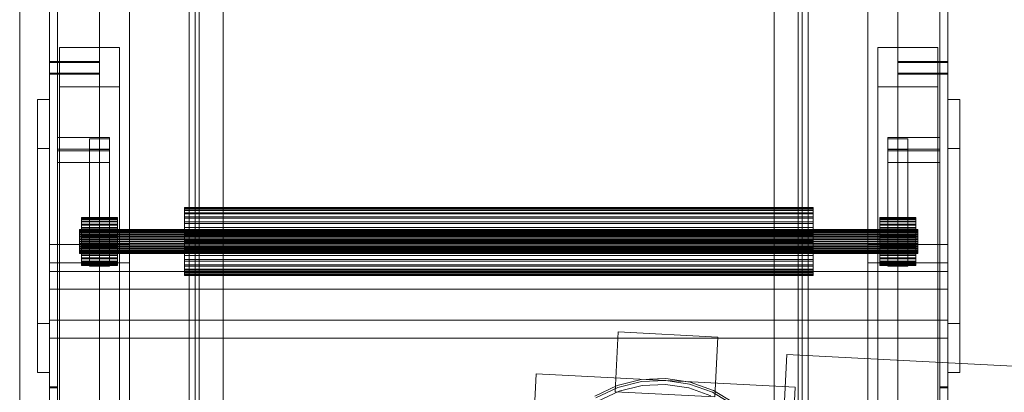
# Model space of a CAD drawing. Header units: millimetres. Extents: x -3490 to 61924, y -72580 to 6847.
# Tile 19 of 256: x -2920 to -2427, y -35394 to -35208. Entities that reach past the tile are written whole.
import ezdxf

# ---------------------------------------------------------------- set-up
doc = ezdxf.new("R2010")
doc.units = ezdxf.units.MM
for name, color, linetype, lineweight in [('frontal_C09', 7, 'Continuous', 0), ('frontal_C10', 7, 'Continuous', 0), ('frontal_C11', 7, 'Continuous', 0)]:
    doc.layers.add(name, color=color, linetype=linetype, lineweight=lineweight)

msp = doc.modelspace()

# ---------------------------------------------------------------- linework, layer by layer
at = {"layer": 'frontal_C09'}
for p, q in [((-2621.651, -35393.809), (-2620.12, -35363.848)), ((-2570.185, -35366.399), (-2620.12, -35363.848)), ((-2570.185, -35366.399), (-2571.716, -35396.36)), ((-2537.374, -35410.131), (-2535.588, -35375.176)), ((84.569, -35509.053), (-2535.588, -35375.176)), ((-2666.854, -35494.634), (-2661.241, -35384.777)), ((-2531.411, -35391.411), (-2661.241, -35384.777)), ((-2608.611, -35387.677), (-2620.597, -35390.654)), ((-2596.275, -35387.095), (-2608.611, -35387.677)), ((-2596.326, -35388.094), (-2608.467, -35388.666)), ((-2584.307, -35389.901), (-2596.326, -35388.094)), ((-2584.062, -35388.931), (-2596.275, -35387.095)), ((-2620.597, -35390.654), (-2631.772, -35395.913)), ((-2620.262, -35391.596), (-2631.26, -35396.771)), ((-2608.467, -35388.666), (-2620.262, -35391.596)), ((-2608.177, -35390.645), (-2619.592, -35393.481)), ((-2596.428, -35390.091), (-2608.177, -35390.645)), ((-2584.797, -35391.84), (-2596.428, -35390.091)), ((-2573.73, -35395.824), (-2584.797, -35391.84)), ((-2572.871, -35394.018), (-2584.307, -35389.901)), ((-2572.442, -35393.115), (-2584.062, -35388.931)), ((-2561.861, -35399.485), (-2572.442, -35393.115)), ((-2531.411, -35391.411), (-2537.024, -35501.267)), ((-2619.592, -35393.481), (-2630.235, -35398.489)), ((-2571.716, -35396.36), (-2621.651, -35393.809)), ((-2562.459, -35400.287), (-2572.871, -35394.018))]:
    msp.add_line(p, q, dxfattribs=at)
at = {"layer": 'frontal_C10'}
for p, q in [((-2835, -33687.538), (-2835, -35730.865)), ((-2832, -35730.865), (-2832, -33687.538)), ((-2528, -33687.538), (-2528, -35455.249)), ((-2525, -35455.249), (-2525, -33687.538)), ((-2830, -33708.326), (-2830, -35778.326)), ((-2530, -35778.326), (-2530, -33708.326)), ((-2830, -35781.251), (-2830, -33711.251)), ((-2530, -33711.251), (-2530, -35781.251)), ((-2835, -35764.99), (-2835, -33721.662)), ((-2832, -33721.662), (-2832, -35764.99)), ((-2528, -35489.374), (-2528, -33721.662)), ((-2525, -33721.662), (-2525, -35489.374)), ((-2830, -33726.81), (-2830, -35765.692)), ((-2830, -35768.617), (-2830, -33729.735)), ((-2530, -35765.692), (-2530, -33726.81)), ((-2530, -33729.735), (-2530, -35768.617)), ((-2901, -33736.403), (-2901, -35761.949)), ((-2818, -35761.949), (-2818, -33736.403)), ((-2542, -33736.403), (-2542, -35761.949)), ((-2459, -35761.949), (-2459, -33736.403)), ((-2901, -35767.799), (-2901, -33742.253)), ((-2818, -33742.253), (-2818, -35767.799)), ((-2542, -35767.799), (-2542, -33742.253)), ((-2459, -33742.253), (-2459, -35767.799)), ((-2905, -33758.091), (-2905, -35859.209)), ((-2880, -35859.209), (-2880, -33758.091)), ((-2480, -33758.091), (-2480, -35859.209)), ((-2455, -35859.209), (-2455, -33758.091)), ((-2905, -35865.059), (-2905, -33763.941)), ((-2880, -33763.941), (-2880, -35865.059)), ((-2480, -35865.059), (-2480, -33763.941)), ((-2455, -33763.941), (-2455, -35865.059)), ((-2905, -33766.866), (-2905, -35867.984)), ((-2901, -35867.984), (-2901, -33766.866)), ((-2459, -33766.866), (-2459, -35867.984)), ((-2455, -35867.984), (-2455, -33766.866)), ((-2830, -33808.749), (-2830, -35878.749)), ((-2530, -35878.749), (-2530, -33808.749)), ((-2830, -35881.674), (-2830, -33811.674)), ((-2530, -33811.674), (-2530, -35881.674)), ((-2905, -33855.589), (-2905, -35956.707)), ((-2880, -35956.707), (-2880, -33855.589)), ((-2480, -33855.589), (-2480, -35956.707)), ((-2455, -35956.707), (-2455, -33855.589)), ((-2905, -35962.557), (-2905, -33861.439)), ((-2901, -33861.439), (-2901, -35962.557)), ((-2880, -33861.439), (-2880, -35962.557)), ((-2480, -35962.557), (-2480, -33861.439)), ((-2459, -35962.557), (-2459, -33861.439)), ((-2455, -33861.439), (-2455, -35962.557)), ((-2905, -34016.915), (-2905, -35988)), ((-2865, -35988), (-2865, -34016.915)), ((-2495, -34016.915), (-2495, -35988)), ((-2455, -35988), (-2455, -34016.915)), ((-2905, -35988), (-2905, -34026.034)), ((-2865, -35988), (-2865, -34026.034)), ((-2495, -35988), (-2495, -34026.034)), ((-2455, -35988), (-2455, -34026.034)), ((-2905, -34742.176), (-2905, -35988)), ((-2865, -35988), (-2865, -34742.176)), ((-2495, -34742.176), (-2495, -35988)), ((-2455, -35988), (-2455, -34742.176)), ((-2905, -35988), (-2905, -34751.295)), ((-2865, -35988), (-2865, -34751.295)), ((-2495, -35988), (-2495, -34751.295)), ((-2455, -35988), (-2455, -34751.295)), ((-2905, -34962.218), (-2905, -35228.499)), ((-2901, -35228.499), (-2901, -34962.218)), ((-2880, -35228.499), (-2880, -34962.218)), ((-2480, -34962.218), (-2480, -35228.499)), ((-2459, -34962.218), (-2459, -35228.499)), ((-2455, -35228.499), (-2455, -34962.218)), ((-2905, -35234.349), (-2905, -34968.068)), ((-2880, -34968.068), (-2880, -35234.349)), ((-2480, -35234.349), (-2480, -34968.068)), ((-2455, -34968.068), (-2455, -35234.349)), ((-2905, -35391.321), (-2905, -35125.041)), ((-2901, -35125.041), (-2901, -35391.321)), ((-2459, -35391.321), (-2459, -35125.041)), ((-2455, -35125.041), (-2455, -35391.321)), ((-2900, -35221.472), (-2870, -35221.472)), ((-2900, -35241.1), (-2900, -35221.472)), ((-2900, -35221.472), (-2900, -35694.826)), ((-2870, -35221.472), (-2870, -35241.1)), ((-2870, -35694.826), (-2870, -35221.472)), ((-2490, -35221.472), (-2460, -35221.472)), ((-2490, -35241.1), (-2490, -35221.472)), ((-2490, -35221.472), (-2490, -35694.826)), ((-2460, -35221.472), (-2460, -35241.1)), ((-2460, -35694.826), (-2460, -35221.472)), ((-2905, -35228.499), (-2901, -35228.499)), ((-2905, -35391.321), (-2905, -35228.499)), ((-2905, -35228.499), (-2880, -35228.499)), ((-2905, -35234.349), (-2905, -35228.499)), ((-2901, -35228.943), (-2905, -35228.943)), ((-2905, -35228.943), (-2905, -35495.224)), ((-2905, -35391.766), (-2905, -35228.943)), ((-2880, -35228.943), (-2905, -35228.943)), ((-2905, -35234.793), (-2905, -35228.943)), ((-2901, -35228.499), (-2901, -35391.321)), ((-2901, -35495.224), (-2901, -35228.943)), ((-2901, -35391.766), (-2901, -35228.943)), ((-2880, -35228.499), (-2880, -35234.349)), ((-2880, -35495.224), (-2880, -35228.943)), ((-2880, -35234.793), (-2880, -35228.943)), ((-2480, -35228.499), (-2455, -35228.499)), ((-2480, -35234.349), (-2480, -35228.499)), ((-2455, -35228.943), (-2480, -35228.943)), ((-2480, -35228.943), (-2480, -35495.224)), ((-2480, -35234.793), (-2480, -35228.943)), ((-2459, -35228.499), (-2455, -35228.499)), ((-2459, -35391.321), (-2459, -35228.499)), ((-2455, -35228.943), (-2459, -35228.943)), ((-2459, -35228.943), (-2459, -35495.224)), ((-2459, -35391.766), (-2459, -35228.943)), ((-2455, -35228.499), (-2455, -35391.321)), ((-2455, -35228.499), (-2455, -35234.349)), ((-2455, -35495.224), (-2455, -35228.943)), ((-2455, -35391.766), (-2455, -35228.943)), ((-2455, -35234.793), (-2455, -35228.943)), ((-2880, -35234.349), (-2905, -35234.349)), ((-2905, -35501.074), (-2905, -35234.793)), ((-2905, -35234.793), (-2880, -35234.793)), ((-2880, -35234.793), (-2880, -35501.074)), ((-2455, -35234.349), (-2480, -35234.349)), ((-2480, -35501.074), (-2480, -35234.793)), ((-2480, -35234.793), (-2455, -35234.793)), ((-2455, -35234.793), (-2455, -35501.074)), ((-2870, -35241.1), (-2900, -35241.1)), ((-2900, -35714.454), (-2900, -35241.1)), ((-2870, -35714.454), (-2870, -35241.1)), ((-2460, -35241.1), (-2490, -35241.1)), ((-2490, -35714.454), (-2490, -35241.1)), ((-2460, -35714.454), (-2460, -35241.1)), ((-2905, -35247.473), (-2911, -35247.473)), ((-2911, -35247.473), (-2911, -35271.923)), ((-2911, -35359.597), (-2911, -35247.473)), ((-2905, -35271.923), (-2905, -35247.473)), ((-2905, -35359.597), (-2905, -35247.473)), ((-2449, -35247.473), (-2455, -35247.473)), ((-2455, -35247.473), (-2455, -35271.923)), ((-2455, -35359.597), (-2455, -35247.473)), ((-2449, -35271.923), (-2449, -35247.473)), ((-2449, -35359.597), (-2449, -35247.473)), ((-2875, -35266.465), (-2901, -35266.465)), ((-2901, -35266.465), (-2901, -35273.133)), ((-2901, -35272.315), (-2901, -35266.465)), ((-2875, -35267.132), (-2885, -35267.132)), ((-2885, -35267.132), (-2885, -35272.467)), ((-2885, -35325.631), (-2885, -35267.132)), ((-2875, -35273.133), (-2875, -35266.465)), ((-2875, -35272.315), (-2875, -35266.465)), ((-2875, -35272.467), (-2875, -35267.132)), ((-2875, -35325.631), (-2875, -35267.132)), ((-2459, -35266.465), (-2485, -35266.465)), ((-2485, -35266.465), (-2485, -35273.133)), ((-2485, -35272.315), (-2485, -35266.465)), ((-2475, -35267.132), (-2485, -35267.132)), ((-2485, -35267.132), (-2485, -35272.467)), ((-2485, -35325.631), (-2485, -35267.132)), ((-2475, -35272.467), (-2475, -35267.132)), ((-2475, -35325.631), (-2475, -35267.132)), ((-2459, -35273.133), (-2459, -35266.465)), ((-2459, -35272.315), (-2459, -35266.465)), ((-2911, -35271.923), (-2905, -35271.923)), ((-2911, -35384.046), (-2911, -35271.923)), ((-2905, -35271.923), (-2905, -35384.046)), ((-2901, -35278.983), (-2901, -35272.315)), ((-2901, -35272.315), (-2875, -35272.315)), ((-2901, -35273.133), (-2875, -35273.133)), ((-2901, -35278.983), (-2901, -35273.133)), ((-2885, -35272.467), (-2875, -35272.467)), ((-2885, -35330.966), (-2885, -35272.467)), ((-2875, -35272.315), (-2875, -35278.983)), ((-2875, -35272.467), (-2875, -35330.966)), ((-2875, -35273.133), (-2875, -35278.983)), ((-2485, -35278.983), (-2485, -35272.315)), ((-2485, -35272.315), (-2459, -35272.315)), ((-2485, -35272.467), (-2475, -35272.467)), ((-2485, -35330.966), (-2485, -35272.467)), ((-2485, -35273.133), (-2459, -35273.133)), ((-2485, -35278.983), (-2485, -35273.133)), ((-2475, -35272.467), (-2475, -35330.966)), ((-2459, -35272.315), (-2459, -35278.983)), ((-2459, -35273.133), (-2459, -35278.983)), ((-2455, -35271.923), (-2449, -35271.923)), ((-2455, -35384.046), (-2455, -35271.923)), ((-2449, -35271.923), (-2449, -35384.046)), ((-2875, -35278.983), (-2901, -35278.983)), ((-2459, -35278.983), (-2485, -35278.983)), ((-2837.5, -35301.79), (-2837.5, -35301.555)), ((-2837.5, -35301.555), (-2837.5, -35301.974)), ((-2522.5, -35301.555), (-2837.5, -35301.555)), ((-2837.5, -35302.668), (-2837.5, -35301.79)), ((-2522.5, -35301.79), (-2837.5, -35301.79)), ((-2837.5, -35301.974), (-2837.5, -35303.03)), ((-2522.5, -35301.974), (-2837.5, -35301.974)), ((-2837.5, -35304.157), (-2837.5, -35302.668)), ((-2522.5, -35302.668), (-2837.5, -35302.668)), ((-2837.5, -35303.03), (-2837.5, -35304.682)), ((-2522.5, -35303.03), (-2837.5, -35303.03)), ((-2837.5, -35306.198), (-2837.5, -35304.157)), ((-2522.5, -35304.157), (-2837.5, -35304.157)), ((-2522.5, -35301.974), (-2522.5, -35301.555)), ((-2522.5, -35301.555), (-2522.5, -35301.79)), ((-2522.5, -35301.79), (-2522.5, -35302.668)), ((-2522.5, -35303.03), (-2522.5, -35301.974)), ((-2522.5, -35302.668), (-2522.5, -35304.157)), ((-2522.5, -35304.682), (-2522.5, -35303.03)), ((-2522.5, -35304.157), (-2522.5, -35306.198)), ((-2889, -35306.719), (-2889, -35306.553)), ((-2889, -35306.553), (-2889, -35306.849)), ((-2871, -35306.553), (-2889, -35306.553)), ((-2889, -35307.339), (-2889, -35306.719)), ((-2871, -35306.719), (-2889, -35306.719)), ((-2889, -35306.849), (-2889, -35307.594)), ((-2871, -35306.849), (-2889, -35306.849)), ((-2889, -35308.39), (-2889, -35307.339)), ((-2871, -35307.339), (-2889, -35307.339)), ((-2889, -35307.594), (-2889, -35308.76)), ((-2871, -35307.594), (-2889, -35307.594)), ((-2889, -35309.831), (-2889, -35308.39)), ((-2871, -35308.39), (-2889, -35308.39)), ((-2889, -35308.76), (-2889, -35310.302)), ((-2871, -35308.76), (-2889, -35308.76)), ((-2871, -35306.849), (-2871, -35306.553)), ((-2871, -35306.553), (-2871, -35306.719)), ((-2871, -35306.719), (-2871, -35307.339)), ((-2871, -35307.594), (-2871, -35306.849)), ((-2871, -35307.339), (-2871, -35308.39)), ((-2871, -35308.76), (-2871, -35307.594)), ((-2871, -35308.39), (-2871, -35309.831)), ((-2871, -35310.302), (-2871, -35308.76)), ((-2837.5, -35304.682), (-2837.5, -35306.867)), ((-2522.5, -35304.682), (-2837.5, -35304.682)), ((-2837.5, -35308.715), (-2837.5, -35306.198)), ((-2522.5, -35306.198), (-2837.5, -35306.198)), ((-2837.5, -35306.867), (-2837.5, -35309.5)), ((-2522.5, -35306.867), (-2837.5, -35306.867)), ((-2837.5, -35311.609), (-2837.5, -35308.715)), ((-2522.5, -35308.715), (-2837.5, -35308.715)), ((-2522.5, -35306.867), (-2522.5, -35304.682)), ((-2522.5, -35306.198), (-2522.5, -35308.715)), ((-2522.5, -35309.5), (-2522.5, -35306.867)), ((-2522.5, -35308.715), (-2522.5, -35311.609)), ((-2489, -35306.719), (-2489, -35306.553)), ((-2489, -35306.553), (-2489, -35306.849)), ((-2471, -35306.553), (-2489, -35306.553)), ((-2489, -35307.339), (-2489, -35306.719)), ((-2471, -35306.719), (-2489, -35306.719)), ((-2489, -35306.849), (-2489, -35307.594)), ((-2471, -35306.849), (-2489, -35306.849)), ((-2489, -35308.39), (-2489, -35307.339)), ((-2471, -35307.339), (-2489, -35307.339)), ((-2489, -35307.594), (-2489, -35308.76)), ((-2471, -35307.594), (-2489, -35307.594)), ((-2489, -35309.831), (-2489, -35308.39)), ((-2471, -35308.39), (-2489, -35308.39)), ((-2489, -35308.76), (-2489, -35310.302)), ((-2471, -35308.76), (-2489, -35308.76)), ((-2471, -35306.849), (-2471, -35306.553)), ((-2471, -35306.553), (-2471, -35306.719)), ((-2471, -35306.719), (-2471, -35307.339)), ((-2471, -35307.594), (-2471, -35306.849)), ((-2471, -35307.339), (-2471, -35308.39)), ((-2471, -35308.76), (-2471, -35307.594)), ((-2471, -35308.39), (-2471, -35309.831)), ((-2471, -35310.302), (-2471, -35308.76)), ((-2890, -35312.634), (-2890, -35312.551)), ((-2890, -35312.551), (-2890, -35312.699)), ((-2470, -35312.551), (-2890, -35312.551)), ((-2890, -35312.944), (-2890, -35312.634)), ((-2470, -35312.634), (-2890, -35312.634)), ((-2890, -35312.699), (-2890, -35313.071)), ((-2470, -35312.699), (-2890, -35312.699)), ((-2890, -35313.469), (-2890, -35312.944)), ((-2470, -35312.944), (-2890, -35312.944)), ((-2890, -35313.071), (-2890, -35313.654)), ((-2470, -35313.071), (-2890, -35313.071)), ((-2890, -35314.19), (-2890, -35313.469)), ((-2470, -35313.469), (-2890, -35313.469)), ((-2890, -35313.654), (-2890, -35314.426)), ((-2470, -35313.654), (-2890, -35313.654)), ((-2890, -35315.078), (-2890, -35314.19)), ((-2470, -35314.19), (-2890, -35314.19)), ((-2889, -35311.607), (-2889, -35309.831)), ((-2871, -35309.831), (-2889, -35309.831)), ((-2889, -35310.302), (-2889, -35312.162)), ((-2871, -35310.302), (-2889, -35310.302)), ((-2889, -35313.65), (-2889, -35311.607)), ((-2871, -35311.607), (-2889, -35311.607)), ((-2889, -35312.162), (-2889, -35314.266)), ((-2871, -35312.162), (-2889, -35312.162)), ((-2889, -35315.881), (-2889, -35313.65)), ((-2871, -35313.65), (-2889, -35313.65)), ((-2871, -35309.831), (-2871, -35311.607)), ((-2871, -35312.162), (-2871, -35310.302)), ((-2871, -35311.607), (-2871, -35313.65)), ((-2871, -35314.266), (-2871, -35312.162)), ((-2871, -35313.65), (-2871, -35315.881)), ((-2837.5, -35309.5), (-2837.5, -35312.482)), ((-2522.5, -35309.5), (-2837.5, -35309.5)), ((-2837.5, -35314.77), (-2837.5, -35311.609)), ((-2522.5, -35311.609), (-2837.5, -35311.609)), ((-2837.5, -35312.482), (-2837.5, -35315.697)), ((-2522.5, -35312.482), (-2837.5, -35312.482)), ((-2522.5, -35312.482), (-2522.5, -35309.5)), ((-2522.5, -35311.609), (-2522.5, -35314.77)), ((-2522.5, -35315.697), (-2522.5, -35312.482)), ((-2489, -35311.607), (-2489, -35309.831)), ((-2471, -35309.831), (-2489, -35309.831)), ((-2489, -35310.302), (-2489, -35312.162)), ((-2471, -35310.302), (-2489, -35310.302)), ((-2489, -35313.65), (-2489, -35311.607)), ((-2471, -35311.607), (-2489, -35311.607)), ((-2489, -35312.162), (-2489, -35314.266)), ((-2471, -35312.162), (-2489, -35312.162)), ((-2489, -35315.881), (-2489, -35313.65)), ((-2471, -35313.65), (-2489, -35313.65)), ((-2471, -35309.831), (-2471, -35311.607)), ((-2471, -35312.162), (-2471, -35310.302)), ((-2471, -35311.607), (-2471, -35313.65)), ((-2471, -35314.266), (-2471, -35312.162)), ((-2471, -35313.65), (-2471, -35315.881)), ((-2470, -35312.699), (-2470, -35312.551)), ((-2470, -35312.551), (-2470, -35312.634)), ((-2470, -35312.634), (-2470, -35312.944)), ((-2470, -35313.071), (-2470, -35312.699)), ((-2470, -35312.944), (-2470, -35313.469)), ((-2470, -35313.654), (-2470, -35313.071)), ((-2470, -35313.469), (-2470, -35314.19)), ((-2470, -35314.426), (-2470, -35313.654)), ((-2470, -35314.19), (-2470, -35315.078)), ((-2890, -35314.426), (-2890, -35315.355)), ((-2470, -35314.426), (-2890, -35314.426)), ((-2890, -35316.099), (-2890, -35315.078)), ((-2470, -35315.078), (-2890, -35315.078)), ((-2890, -35315.355), (-2890, -35316.407)), ((-2470, -35315.355), (-2890, -35315.355)), ((-2890, -35317.215), (-2890, -35316.099)), ((-2470, -35316.099), (-2890, -35316.099)), ((-2890, -35316.407), (-2890, -35317.542)), ((-2470, -35316.407), (-2890, -35316.407)), ((-2890, -35318.382), (-2890, -35317.215)), ((-2890, -35317.215), (-2470, -35317.215)), ((-2890, -35317.542), (-2890, -35318.715)), ((-2470, -35317.542), (-2890, -35317.542)), ((-2890, -35319.555), (-2890, -35318.382)), ((-2470, -35318.382), (-2890, -35318.382)), ((-2890, -35318.715), (-2890, -35319.882)), ((-2470, -35318.715), (-2890, -35318.715)), ((-2889, -35314.266), (-2889, -35316.536)), ((-2871, -35314.266), (-2889, -35314.266)), ((-2889, -35318.215), (-2889, -35315.881)), ((-2889, -35315.881), (-2871, -35315.881)), ((-2889, -35316.536), (-2889, -35318.882)), ((-2871, -35316.536), (-2889, -35316.536)), ((-2889, -35320.562), (-2889, -35318.215)), ((-2871, -35318.215), (-2889, -35318.215)), ((-2889, -35318.882), (-2889, -35321.216)), ((-2871, -35318.882), (-2889, -35318.882)), ((-2871, -35316.536), (-2871, -35314.266)), ((-2871, -35315.881), (-2871, -35318.215)), ((-2871, -35318.882), (-2871, -35316.536)), ((-2871, -35318.215), (-2871, -35320.562)), ((-2871, -35321.216), (-2871, -35318.882)), ((-2837.5, -35318.076), (-2837.5, -35314.77)), ((-2837.5, -35314.77), (-2522.5, -35314.77)), ((-2837.5, -35315.697), (-2837.5, -35319.021)), ((-2522.5, -35315.697), (-2837.5, -35315.697)), ((-2837.5, -35321.401), (-2837.5, -35318.076)), ((-2522.5, -35318.076), (-2837.5, -35318.076)), ((-2837.5, -35319.021), (-2837.5, -35322.327)), ((-2522.5, -35319.021), (-2837.5, -35319.021)), ((-2522.5, -35314.77), (-2522.5, -35318.076)), ((-2522.5, -35319.021), (-2522.5, -35315.697)), ((-2522.5, -35318.076), (-2522.5, -35321.401)), ((-2522.5, -35322.327), (-2522.5, -35319.021)), ((-2489, -35314.266), (-2489, -35316.536)), ((-2471, -35314.266), (-2489, -35314.266)), ((-2489, -35318.215), (-2489, -35315.881)), ((-2489, -35315.881), (-2471, -35315.881)), ((-2489, -35316.536), (-2489, -35318.882)), ((-2471, -35316.536), (-2489, -35316.536)), ((-2489, -35320.562), (-2489, -35318.215)), ((-2471, -35318.215), (-2489, -35318.215)), ((-2489, -35318.882), (-2489, -35321.216)), ((-2471, -35318.882), (-2489, -35318.882)), ((-2471, -35316.536), (-2471, -35314.266)), ((-2471, -35315.881), (-2471, -35318.215)), ((-2471, -35318.882), (-2471, -35316.536)), ((-2471, -35318.215), (-2471, -35320.562)), ((-2471, -35321.216), (-2471, -35318.882)), ((-2470, -35315.355), (-2470, -35314.426)), ((-2470, -35315.078), (-2470, -35316.099)), ((-2470, -35316.407), (-2470, -35315.355)), ((-2470, -35316.099), (-2470, -35317.215)), ((-2470, -35317.542), (-2470, -35316.407)), ((-2470, -35317.215), (-2470, -35318.382)), ((-2470, -35318.715), (-2470, -35317.542)), ((-2470, -35318.382), (-2470, -35319.555)), ((-2470, -35319.882), (-2470, -35318.715)), ((-2905, -35320.08), (-2905, -35329.199)), ((-2865, -35320.08), (-2905, -35320.08)), ((-2905, -35320.08), (-2905, -35988)), ((-2890, -35320.69), (-2890, -35319.555)), ((-2470, -35319.555), (-2890, -35319.555)), ((-2890, -35319.882), (-2890, -35320.998)), ((-2470, -35319.882), (-2890, -35319.882)), ((-2890, -35321.742), (-2890, -35320.69)), ((-2470, -35320.69), (-2890, -35320.69)), ((-2890, -35320.998), (-2890, -35322.019)), ((-2470, -35320.998), (-2890, -35320.998)), ((-2890, -35322.672), (-2890, -35321.742)), ((-2470, -35321.742), (-2890, -35321.742)), ((-2890, -35322.019), (-2890, -35322.908)), ((-2470, -35322.019), (-2890, -35322.019)), ((-2890, -35323.443), (-2890, -35322.672)), ((-2470, -35322.672), (-2890, -35322.672)), ((-2890, -35322.908), (-2890, -35323.628)), ((-2470, -35322.908), (-2890, -35322.908)), ((-2890, -35324.026), (-2890, -35323.443)), ((-2470, -35323.443), (-2890, -35323.443)), ((-2890, -35323.628), (-2890, -35324.154)), ((-2470, -35323.628), (-2890, -35323.628)), ((-2890, -35324.399), (-2890, -35324.026)), ((-2470, -35324.026), (-2890, -35324.026)), ((-2889, -35322.831), (-2889, -35320.562)), ((-2871, -35320.562), (-2889, -35320.562)), ((-2889, -35321.216), (-2889, -35323.447)), ((-2871, -35321.216), (-2889, -35321.216)), ((-2889, -35324.936), (-2889, -35322.831)), ((-2871, -35322.831), (-2889, -35322.831)), ((-2889, -35323.447), (-2889, -35325.49)), ((-2871, -35323.447), (-2889, -35323.447)), ((-2871, -35320.562), (-2871, -35322.831)), ((-2871, -35323.447), (-2871, -35321.216)), ((-2871, -35322.831), (-2871, -35324.936)), ((-2871, -35325.49), (-2871, -35323.447)), ((-2865, -35329.199), (-2865, -35320.08)), ((-2865, -35988), (-2865, -35320.08)), ((-2837.5, -35324.615), (-2837.5, -35321.401)), ((-2522.5, -35321.401), (-2837.5, -35321.401)), ((-2837.5, -35322.327), (-2837.5, -35325.488)), ((-2522.5, -35322.327), (-2837.5, -35322.327)), ((-2522.5, -35321.401), (-2522.5, -35324.615)), ((-2522.5, -35325.488), (-2522.5, -35322.327)), ((-2495, -35320.08), (-2495, -35329.199)), ((-2455, -35320.08), (-2495, -35320.08)), ((-2495, -35320.08), (-2495, -35988)), ((-2489, -35322.831), (-2489, -35320.562)), ((-2471, -35320.562), (-2489, -35320.562)), ((-2489, -35321.216), (-2489, -35323.447)), ((-2471, -35321.216), (-2489, -35321.216)), ((-2489, -35324.936), (-2489, -35322.831)), ((-2471, -35322.831), (-2489, -35322.831)), ((-2489, -35323.447), (-2489, -35325.49)), ((-2471, -35323.447), (-2489, -35323.447)), ((-2471, -35320.562), (-2471, -35322.831)), ((-2471, -35323.447), (-2471, -35321.216)), ((-2471, -35322.831), (-2471, -35324.936)), ((-2471, -35325.49), (-2471, -35323.447)), ((-2470, -35319.555), (-2470, -35320.69)), ((-2470, -35320.998), (-2470, -35319.882)), ((-2470, -35320.69), (-2470, -35321.742)), ((-2470, -35322.019), (-2470, -35320.998)), ((-2470, -35321.742), (-2470, -35322.672)), ((-2470, -35322.908), (-2470, -35322.019)), ((-2470, -35322.672), (-2470, -35323.443)), ((-2470, -35323.628), (-2470, -35322.908)), ((-2470, -35323.443), (-2470, -35324.026)), ((-2470, -35324.154), (-2470, -35323.628)), ((-2470, -35324.026), (-2470, -35324.399)), ((-2455, -35329.199), (-2455, -35320.08)), ((-2455, -35988), (-2455, -35320.08)), ((-2890, -35324.154), (-2890, -35324.464)), ((-2470, -35324.154), (-2890, -35324.154)), ((-2890, -35324.546), (-2890, -35324.399)), ((-2470, -35324.399), (-2890, -35324.399)), ((-2890, -35324.464), (-2890, -35324.546)), ((-2470, -35324.464), (-2890, -35324.464)), ((-2470, -35324.546), (-2890, -35324.546)), ((-2889, -35326.795), (-2889, -35324.936)), ((-2871, -35324.936), (-2889, -35324.936)), ((-2889, -35325.49), (-2889, -35327.266)), ((-2871, -35325.49), (-2889, -35325.49)), ((-2889, -35328.337), (-2889, -35326.795)), ((-2871, -35326.795), (-2889, -35326.795)), ((-2889, -35327.266), (-2889, -35328.708)), ((-2871, -35327.266), (-2889, -35327.266)), ((-2889, -35329.503), (-2889, -35328.337)), ((-2871, -35328.337), (-2889, -35328.337)), ((-2889, -35328.708), (-2889, -35329.759)), ((-2871, -35328.708), (-2889, -35328.708)), ((-2885, -35330.966), (-2885, -35325.631)), ((-2885, -35325.631), (-2875, -35325.631)), ((-2875, -35325.631), (-2875, -35330.966)), ((-2871, -35324.936), (-2871, -35326.795)), ((-2871, -35327.266), (-2871, -35325.49)), ((-2871, -35326.795), (-2871, -35328.337)), ((-2871, -35328.708), (-2871, -35327.266)), ((-2871, -35328.337), (-2871, -35329.503)), ((-2871, -35329.759), (-2871, -35328.708)), ((-2837.5, -35327.597), (-2837.5, -35324.615)), ((-2522.5, -35324.615), (-2837.5, -35324.615)), ((-2837.5, -35325.488), (-2837.5, -35328.383)), ((-2522.5, -35325.488), (-2837.5, -35325.488)), ((-2837.5, -35330.231), (-2837.5, -35327.597)), ((-2522.5, -35327.597), (-2837.5, -35327.597)), ((-2837.5, -35328.383), (-2837.5, -35330.899)), ((-2522.5, -35328.383), (-2837.5, -35328.383)), ((-2522.5, -35324.615), (-2522.5, -35327.597)), ((-2522.5, -35328.383), (-2522.5, -35325.488)), ((-2522.5, -35327.597), (-2522.5, -35330.231)), ((-2522.5, -35330.899), (-2522.5, -35328.383)), ((-2489, -35326.795), (-2489, -35324.936)), ((-2471, -35324.936), (-2489, -35324.936)), ((-2489, -35325.49), (-2489, -35327.266)), ((-2471, -35325.49), (-2489, -35325.49)), ((-2489, -35328.337), (-2489, -35326.795)), ((-2471, -35326.795), (-2489, -35326.795)), ((-2489, -35327.266), (-2489, -35328.708)), ((-2471, -35327.266), (-2489, -35327.266)), ((-2489, -35329.503), (-2489, -35328.337)), ((-2471, -35328.337), (-2489, -35328.337)), ((-2489, -35328.708), (-2489, -35329.759)), ((-2471, -35328.708), (-2489, -35328.708)), ((-2485, -35330.966), (-2485, -35325.631)), ((-2485, -35325.631), (-2475, -35325.631)), ((-2475, -35325.631), (-2475, -35330.966)), ((-2471, -35324.936), (-2471, -35326.795)), ((-2471, -35327.266), (-2471, -35325.49)), ((-2471, -35326.795), (-2471, -35328.337)), ((-2471, -35328.708), (-2471, -35327.266)), ((-2471, -35328.337), (-2471, -35329.503)), ((-2471, -35329.759), (-2471, -35328.708)), ((-2470, -35324.464), (-2470, -35324.154)), ((-2470, -35324.399), (-2470, -35324.546)), ((-2470, -35324.546), (-2470, -35324.464)), ((-2905, -35329.199), (-2865, -35329.199)), ((-2905, -35988), (-2905, -35329.199)), ((-2455, -35333.603), (-2905, -35333.603)), ((-2905, -35333.603), (-2905, -35342.494)), ((-2905, -35357.978), (-2905, -35333.603)), ((-2889, -35330.248), (-2889, -35329.503)), ((-2871, -35329.503), (-2889, -35329.503)), ((-2889, -35329.759), (-2889, -35330.379)), ((-2871, -35329.759), (-2889, -35329.759)), ((-2889, -35330.544), (-2889, -35330.248)), ((-2871, -35330.248), (-2889, -35330.248)), ((-2889, -35330.379), (-2889, -35330.544)), ((-2871, -35330.379), (-2889, -35330.379)), ((-2871, -35330.544), (-2889, -35330.544)), ((-2875, -35330.966), (-2885, -35330.966)), ((-2871, -35329.503), (-2871, -35330.248)), ((-2871, -35330.379), (-2871, -35329.759)), ((-2871, -35330.248), (-2871, -35330.544)), ((-2871, -35330.544), (-2871, -35330.379)), ((-2865, -35988), (-2865, -35329.199)), ((-2837.5, -35332.416), (-2837.5, -35330.231)), ((-2522.5, -35330.231), (-2837.5, -35330.231)), ((-2837.5, -35330.899), (-2837.5, -35332.941)), ((-2522.5, -35330.899), (-2837.5, -35330.899)), ((-2837.5, -35334.068), (-2837.5, -35332.416)), ((-2522.5, -35332.416), (-2837.5, -35332.416)), ((-2837.5, -35332.941), (-2837.5, -35334.429)), ((-2522.5, -35332.941), (-2837.5, -35332.941)), ((-2522.5, -35330.231), (-2522.5, -35332.416)), ((-2522.5, -35332.941), (-2522.5, -35330.899)), ((-2522.5, -35332.416), (-2522.5, -35334.068)), ((-2522.5, -35334.429), (-2522.5, -35332.941)), ((-2495, -35329.199), (-2455, -35329.199)), ((-2495, -35988), (-2495, -35329.199)), ((-2489, -35330.248), (-2489, -35329.503)), ((-2471, -35329.503), (-2489, -35329.503)), ((-2489, -35329.759), (-2489, -35330.379)), ((-2471, -35329.759), (-2489, -35329.759)), ((-2489, -35330.544), (-2489, -35330.248)), ((-2471, -35330.248), (-2489, -35330.248)), ((-2489, -35330.379), (-2489, -35330.544)), ((-2471, -35330.379), (-2489, -35330.379)), ((-2471, -35330.544), (-2489, -35330.544)), ((-2475, -35330.966), (-2485, -35330.966)), ((-2471, -35329.503), (-2471, -35330.248)), ((-2471, -35330.379), (-2471, -35329.759)), ((-2471, -35330.248), (-2471, -35330.544)), ((-2471, -35330.544), (-2471, -35330.379)), ((-2455, -35988), (-2455, -35329.199)), ((-2455, -35342.494), (-2455, -35333.603)), ((-2455, -35357.978), (-2455, -35333.603)), ((-2837.5, -35335.123), (-2837.5, -35334.068)), ((-2522.5, -35334.068), (-2837.5, -35334.068)), ((-2837.5, -35334.429), (-2837.5, -35335.308)), ((-2522.5, -35334.429), (-2837.5, -35334.429)), ((-2837.5, -35335.542), (-2837.5, -35335.123)), ((-2522.5, -35335.123), (-2837.5, -35335.123)), ((-2837.5, -35335.308), (-2837.5, -35335.542)), ((-2522.5, -35335.308), (-2837.5, -35335.308)), ((-2522.5, -35335.542), (-2837.5, -35335.542)), ((-2522.5, -35334.068), (-2522.5, -35335.123)), ((-2522.5, -35335.308), (-2522.5, -35334.429)), ((-2522.5, -35335.123), (-2522.5, -35335.542)), ((-2522.5, -35335.542), (-2522.5, -35335.308)), ((-2905, -35342.494), (-2455, -35342.494)), ((-2905, -35366.868), (-2905, -35342.494)), ((-2455, -35342.494), (-2455, -35366.868)), ((-2905, -35366.868), (-2905, -35357.978)), ((-2905, -35357.978), (-2455, -35357.978)), ((-2455, -35357.978), (-2455, -35366.868)), ((-2911, -35384.046), (-2911, -35359.597)), ((-2911, -35359.597), (-2905, -35359.597)), ((-2905, -35359.597), (-2905, -35384.046)), ((-2455, -35384.046), (-2455, -35359.597)), ((-2455, -35359.597), (-2449, -35359.597)), ((-2449, -35359.597), (-2449, -35384.046)), ((-2455, -35366.868), (-2905, -35366.868)), ((-2905, -35384.046), (-2911, -35384.046)), ((-2449, -35384.046), (-2455, -35384.046)), ((-2901, -35391.321), (-2905, -35391.321)), ((-2905, -35658.046), (-2905, -35391.766)), ((-2905, -35391.766), (-2901, -35391.766)), ((-2901, -35391.766), (-2901, -35658.046)), ((-2455, -35391.321), (-2459, -35391.321)), ((-2459, -35658.046), (-2459, -35391.766)), ((-2459, -35391.766), (-2455, -35391.766)), ((-2455, -35391.766), (-2455, -35658.046))]:
    msp.add_line(p, q, dxfattribs=at)
at = {"layer": 'frontal_C11'}
for p, q in [((-2920, -35988), (-2920, -34140)), ((-2880, -35988), (-2880, -34140))]:
    msp.add_line(p, q, dxfattribs=at)

doc.saveas('drawing.dxf')
